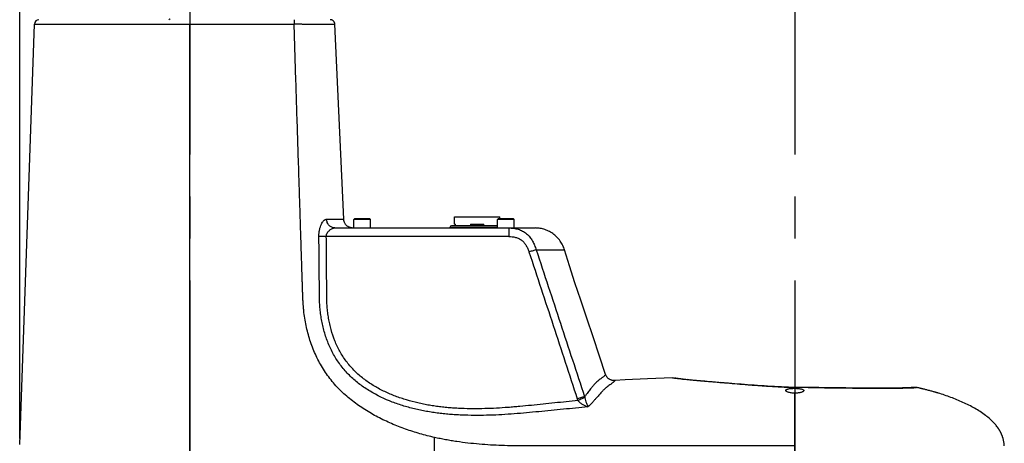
# Model space of a CAD drawing. Header units: millimetres. Extents: x 20 to 4180, y 42 to 2950.
# Tile 13 of 133: x 698 to 1105, y 990 to 1164. Entities that reach past the tile are written whole.
import ezdxf

# ---------------------------------------------------------------- set-up
doc = ezdxf.new("R2010")
doc.units = ezdxf.units.MM
doc.header["$LTSCALE"] = 231.275
doc.linetypes.add('CENTER', pattern=[0.6, 0.375, -0.075, 0.075, -0.075])
doc.layers.get('0').update_dxf_attribs({"linetype": 'CONTINUOUS'})
for name, color, linetype in [('BASE_ASM_PBL1', 7, 'CONTINUOUS'), ('DEFAULT_1', 7, 'CENTER'), ('FRONT_VIEW_VBL0', 7, 'CONTINUOUS'), ('SCREW_ASM_PBL3', 7, 'CONTINUOUS'), ('TOP_ASM_PBL2', 7, 'CONTINUOUS')]:
    doc.layers.add(name, color=color, linetype=linetype)
doc.styles.get("Standard").update_dxf_attribs({"font": 'malgun.ttf'})
doc.dimstyles.new('DIMSTYLE_2', dxfattribs={"dimtxt": 20, "dimasz": 7.5, "dimexe": 1, "dimexo": 0.5, "dimgap": 1, "dimtad": 1, "dimlfac": 0.8, "dimdsep": 46, "dimtxsty": 'Standard', "dimblk": '_FILLED', "dimblk1": '_FILLED', "dimblk2": '_FILLED', "dimcen": 0.09, "dimclrt": 134, "dimazin": 2, "dimtp": 0.8, "dimtm": 0.8, "dimtfac": 1, "dimtofl": 0, "dimtmove": 0, "dimatfit": 3, "dimldrblk": '_FILLED', "dimfxl": 1, "dimtolj": 1, "dimarcsym": 0})

# ---------------------------------------------------------------- blocks, each defined once
blk = doc.blocks.new('_FILLED')
at = {"color": 0, "linetype": 'ByBlock'}
blk.add_solid([(0, 0), (-1, 0.2), (-1, -0.2)], dxfattribs=at)
blk = doc.blocks.new('*D19')
at = {"color": 134, "transparency": 16777216}
for p, q in [((697.99, 967.45), (697.99, 1515.58)), ((1746.42, 555.2), (1746.42, 1515.58)), ((697.99, 1510.58), (1222.21, 1510.58)), ((1746.42, 1510.58), (1222.21, 1510.58))]:
    blk.add_line(p, q, dxfattribs=at)
at = {"color": 134, "transparency": 16777216, "xscale": 7.5, "yscale": 7.5, "zscale": 7.5, "rotation": 180}
blk.add_blockref('_FILLED', (697.99, 1510.58), dxfattribs=at)
at = {"color": 134, "transparency": 16777216, "xscale": 7.5, "yscale": 7.5, "zscale": 7.5}
blk.add_blockref('_FILLED', (1746.42, 1510.58), dxfattribs=at)
at = {"color": 134, "transparency": 16777216, "insert": (1222.21, 1535.58), "char_height": 20, "width": 82.7407, "attachment_point": 2, "line_spacing_factor": 0.9}
blk.add_mtext('838.74', dxfattribs=at)
blk = doc.blocks.new('TOP_ASM_PBL2', base_point=(1005.332, 797.455))
at = {"layer": 'TOP_ASM_PBL2', "color": 7}
for p, q in [((697.994, 964.955), (704.055, 1138.52)), ((704.055, 1138.52), (768.295, 1138.52)), ((768.295, 843.705), (768.295, 1138.52)), ((831.926, 1057.908), (828.225, 1138.541)), ((836.42, 1058.08), (836.108, 1057.767)), ((842.67, 1058.08), (836.42, 1058.08)), ((842.67, 1058.08), (842.983, 1057.767)), ((877.663, 1055.954), (877.663, 1058.953)), ((877.663, 1058.953), (896.428, 1058.953)), ((895.795, 1058.08), (895.483, 1057.767)), ((902.045, 1058.08), (895.795, 1058.08)), ((896.428, 1058.08), (896.428, 1058.953)), ((902.045, 1058.08), (902.358, 1057.767)), ((824.819, 1057.926), (825.671, 1057.928)), ((824.819, 1057.926), (831.926, 1057.908)), ((825.671, 1057.928), (826.424, 1057.929)), ((826.424, 1057.929), (827.317, 1057.93)), ((827.317, 1057.93), (828.409, 1057.929)), ((828.3, 1054.33), (911.122, 1054.33)), ((828.409, 1057.929), (829.192, 1057.928)), ((829.192, 1057.928), (829.731, 1057.926)), ((829.731, 1057.926), (830.189, 1057.923)), ((830.189, 1057.923), (830.617, 1057.919)), ((831.918, 1057.908), (831.926, 1057.908)), ((835.42, 1054.33), (835.443, 1054.337)), ((835.45, 1054.33), (835.443, 1054.337)), ((836.108, 1054.33), (836.108, 1057.767)), ((842.983, 1057.767), (836.108, 1057.767)), ((842.983, 1054.33), (842.983, 1057.767)), ((875.79, 1054.571), (875.79, 1054.33)), ((895.483, 1054.571), (875.79, 1054.571)), ((895.483, 1055.206), (876.425, 1055.206)), ((877.663, 1055.954), (878.096, 1055.954)), ((877.981, 1055.954), (877.981, 1055.206)), ((878.096, 1055.206), (878.096, 1055.954)), ((884.231, 1055.954), (884.231, 1055.206)), ((884.231, 1055.954), (889.86, 1055.954)), ((889.86, 1055.206), (889.86, 1055.954)), ((895.483, 1054.33), (895.483, 1057.767)), ((902.358, 1057.767), (895.483, 1057.767)), ((900.146, 1054.33), (900.147, 1054.33)), ((902.358, 1054.33), (902.358, 1057.767)), ((900.133, 1050.796), (824.707, 1050.796)), ((911.439, 1045.309), (923.157, 1045.309)), ((968.914, 992.298), (968.87, 992.306)), ((968.873, 992.305), (968.875, 992.305)), ((969.026, 992.279), (968.899, 992.301)), ((969.158, 992.258), (968.995, 992.284)), ((969.329, 992.232), (969.116, 992.265)), ((969.538, 992.202), (969.279, 992.24)), ((969.788, 992.166), (969.487, 992.209)), ((970.083, 992.127), (969.74, 992.173)), ((970.423, 992.083), (970.033, 992.133)), ((970.806, 992.035), (970.367, 992.09)), ((971.229, 991.984), (970.742, 992.043)), ((971.692, 991.929), (971.159, 991.992)), ((972.195, 991.872), (971.618, 991.938)), ((972.738, 991.813), (972.119, 991.881)), ((973.322, 991.75), (972.66, 991.821)), ((973.948, 991.685), (973.24, 991.759)), ((974.612, 991.618), (973.859, 991.694)), ((975.314, 991.548), (974.517, 991.627)), ((976.052, 991.476), (975.215, 991.558)), ((976.826, 991.403), (975.952, 991.486)), ((977.635, 991.328), (976.728, 991.413)), ((978.478, 991.252), (977.54, 991.337)), ((979.353, 991.174), (978.386, 991.26)), ((980.26, 991.094), (979.261, 991.182)), ((981.198, 991.014), (980.26, 991.094)), ((983.165, 990.847), (982.065, 990.94)), ((984.196, 990.761), (983.064, 990.856)), ((986.261, 990.588), (984.096, 990.769)), ((989.743, 990.299), (984.196, 990.761)), ((990.961, 990.198), (987.484, 990.487)), ((992.288, 990.089), (989.832, 990.292)), ((993.551, 989.986), (992.204, 990.096)), ((998.805, 989.572), (997.392, 989.68)), ((1000.164, 989.47), (998.738, 989.577)), ((1001.536, 989.37), (1000.101, 989.475)), ((1002.916, 989.274), (1001.478, 989.375)), ((1004.297, 989.18), (1002.861, 989.277)), ((1005.683, 989.091), (1004.247, 989.184)), ((1007.082, 989.006), (1005.638, 989.094)), ((1008.502, 988.923), (1007.041, 989.008)), ((1009.914, 988.842), (1008.466, 988.925)), ((1009.944, 988.84), (1008.502, 988.923)), ((1017.029, 988.522), (1015.682, 988.549)), ((1018.295, 988.12), (1018.295, 988.516)), ((1018.295, 893.705), (1018.295, 986.123)), ((1050.861, 988.194), (1049.521, 988.198)), ((1052.076, 988.192), (1050.861, 988.194)), ((1053.185, 988.191), (1052.076, 988.192)), ((1054.204, 988.192), (1053.185, 988.191)), ((1055.141, 988.193), (1054.204, 988.192)), ((1056.002, 988.195), (1055.141, 988.193)), ((1056.792, 988.198), (1056.002, 988.195)), ((1057.516, 988.202), (1056.792, 988.198)), ((1058.181, 988.206), (1057.516, 988.202)), ((1058.793, 988.21), (1058.181, 988.206)), ((1059.359, 988.214), (1058.793, 988.21)), ((1059.886, 988.219), (1059.359, 988.214)), ((1060.601, 988.227), (1059.886, 988.219)), ((1061.201, 988.234), (1060.601, 988.227)), ((1061.737, 988.241), (1061.201, 988.234)), ((1062.293, 988.25), (1061.737, 988.241)), ((1062.783, 988.258), (1062.293, 988.25)), ((1063.223, 988.267), (1062.783, 988.258)), ((1063.621, 988.275), (1063.223, 988.267)), ((1063.983, 988.283), (1063.621, 988.275)), ((1064.377, 988.293), (1063.983, 988.283)), ((1064.731, 988.303), (1064.377, 988.293)), ((1065.048, 988.313), (1064.731, 988.303)), ((1065.329, 988.322), (1065.048, 988.313)), ((1065.532, 988.33), (1065.329, 988.322)), ((1065.676, 988.336), (1065.532, 988.33)), ((1065.773, 988.341), (1065.676, 988.336)), ((1065.862, 988.346), (1065.773, 988.341)), ((1065.943, 988.35), (1065.862, 988.346)), ((1066.017, 988.355), (1065.943, 988.35)), ((1066.084, 988.36), (1066.017, 988.355)), ((1066.144, 988.364), (1066.084, 988.36)), ((1066.18, 988.367), (1066.144, 988.364)), ((1066.216, 988.37), (1066.18, 988.367)), ((1066.265, 988.375), (1066.216, 988.37)), ((1066.312, 988.379), (1066.265, 988.375)), ((1066.355, 988.384), (1066.312, 988.379)), ((1066.395, 988.388), (1066.355, 988.384)), ((1066.433, 988.392), (1066.395, 988.388)), ((1066.468, 988.397), (1066.433, 988.392)), ((1066.5, 988.401), (1066.468, 988.397)), ((1066.531, 988.405), (1066.5, 988.401)), ((1066.559, 988.409), (1066.531, 988.405)), ((1066.596, 988.414), (1066.559, 988.409)), ((1066.816, 988.447), (1066.596, 988.414)), ((1066.871, 988.455), (1066.816, 988.447)), ((1066.911, 988.46), (1066.871, 988.455)), ((1066.954, 988.466), (1066.911, 988.46)), ((1067, 988.472), (1066.954, 988.466)), ((1067.048, 988.478), (1067, 988.472)), ((1067.098, 988.483), (1067.048, 988.478)), ((1067.147, 988.488), (1067.098, 988.483)), ((1067.195, 988.493), (1067.147, 988.488)), ((1067.243, 988.498), (1067.195, 988.493)), ((1067.291, 988.502), (1067.243, 988.498)), ((1067.34, 988.505), (1067.291, 988.502)), ((1067.389, 988.509), (1067.34, 988.505)), ((1067.438, 988.512), (1067.389, 988.509)), ((1067.667, 988.52), (1067.617, 988.519)), ((1067.716, 988.521), (1067.667, 988.52)), ((1067.763, 988.521), (1067.716, 988.521)), ((1067.81, 988.521), (1067.763, 988.521)), ((1067.854, 988.52), (1067.81, 988.521)), ((1067.898, 988.519), (1067.854, 988.52)), ((1067.94, 988.518), (1067.898, 988.519)), ((1067.981, 988.516), (1067.94, 988.518)), ((1068.02, 988.515), (1067.981, 988.516)), ((1068.057, 988.513), (1068.02, 988.515)), ((1068.093, 988.511), (1068.057, 988.513)), ((1068.129, 988.509), (1068.093, 988.511)), ((1068.164, 988.506), (1068.129, 988.509)), ((1068.198, 988.504), (1068.164, 988.506)), ((1068.232, 988.501), (1068.198, 988.504)), ((1068.264, 988.498), (1068.232, 988.501)), ((1068.297, 988.495), (1068.264, 988.498)), ((1068.328, 988.492), (1068.297, 988.495)), ((1068.358, 988.489), (1068.328, 988.492)), ((1068.387, 988.486), (1068.358, 988.489)), ((1068.416, 988.482), (1068.387, 988.486)), ((1068.443, 988.479), (1068.416, 988.482)), ((1068.467, 988.476), (1068.443, 988.479)), ((1068.5, 988.472), (1068.467, 988.476)), ((1068.528, 988.468), (1068.5, 988.472)), ((1068.534, 988.467), (1068.528, 988.468)), ((1097.342, 976.798), (1097.175, 976.926)), ((1097.509, 976.668), (1097.342, 976.798)), ((1097.678, 976.534), (1097.509, 976.668)), ((1102.131, 971.988), (1102.067, 972.076)), ((1102.188, 971.909), (1102.131, 971.988)), ((869.433, 936.136), (869.433, 967.835)), ((1104.156, 968.186), (1104.117, 968.299)), ((1104.185, 968.103), (1104.156, 968.186))]:
    blk.add_line(p, q, dxfattribs=at)
for points in [[(828.225, 1138.541), (828.219, 1138.624), (828.204, 1138.749), (828.18, 1138.873), (828.148, 1138.995), (828.107, 1139.114), (828.059, 1139.231), (828.003, 1139.344), (827.939, 1139.453), (827.869, 1139.557), (827.791, 1139.657), (827.707, 1139.751), (827.617, 1139.839), (827.521, 1139.921), (827.42, 1139.996), (827.314, 1140.065), (827.203, 1140.126), (827.089, 1140.179), (826.971, 1140.225), (826.851, 1140.262), (826.728, 1140.292), (826.604, 1140.313), (826.478, 1140.326), (826.352, 1140.33)], [(830.617, 1057.919), (830.807, 1057.917), (831.831, 1057.909)], [(835.443, 1054.337), (835.274, 1054.351), (835.072, 1054.378), (834.87, 1054.417), (834.67, 1054.466), (834.474, 1054.527), (834.281, 1054.597), (834.093, 1054.679), (833.909, 1054.77), (833.73, 1054.872), (833.558, 1054.983), (833.391, 1055.103), (833.232, 1055.233), (833.08, 1055.371), (832.935, 1055.516), (832.799, 1055.67), (832.671, 1055.831), (832.553, 1055.999), (832.444, 1056.173), (832.344, 1056.352), (832.254, 1056.537), (832.175, 1056.726), (832.106, 1056.92), (832.048, 1057.117), (832.001, 1057.316), (831.964, 1057.519), (831.939, 1057.722), (831.926, 1057.908)], [(835.42, 1054.33), (835.427, 1054.331), (835.433, 1054.332), (835.437, 1054.334), (835.441, 1054.335), (835.443, 1054.337), (835.443, 1054.337)], [(923.157, 1045.309), (923.014, 1045.748), (922.844, 1046.207), (922.65, 1046.668), (922.433, 1047.13), (922.193, 1047.589), (921.932, 1048.045), (921.648, 1048.495), (921.344, 1048.937), (921.019, 1049.369), (920.676, 1049.79), (920.315, 1050.198), (919.938, 1050.59), (919.546, 1050.967), (919.141, 1051.326), (918.723, 1051.666), (918.294, 1051.987), (917.856, 1052.289), (917.409, 1052.57), (916.955, 1052.83), (916.494, 1053.07), (916.027, 1053.288), (915.554, 1053.486), (915.077, 1053.663), (914.596, 1053.819), (914.111, 1053.954), (913.622, 1054.069), (913.129, 1054.162), (912.632, 1054.235), (912.132, 1054.288), (911.629, 1054.319), (911.122, 1054.33)], [(940.129, 993.872), (937.623, 1001.395), (934.957, 1009.371), (932.372, 1017.079), (929.872, 1024.52), (927.482, 1031.703), (925.233, 1038.637), (923.157, 1045.309)], [(943.913, 991.312), (943.726, 991.306), (943.52, 991.309), (943.314, 991.324), (943.109, 991.35), (942.906, 991.388), (942.706, 991.436), (942.508, 991.496), (942.314, 991.566), (942.124, 991.647), (941.939, 991.738), (941.759, 991.839), (941.585, 991.95), (941.418, 992.07), (941.257, 992.2), (941.103, 992.338), (940.958, 992.484), (940.821, 992.638), (940.692, 992.799), (940.572, 992.968), (940.462, 993.142), (940.362, 993.322), (940.272, 993.508), (940.192, 993.698), (940.129, 993.872)], [(967.715, 992.402), (957.456, 992.012), (948.256, 991.563), (943.913, 991.314)], [(982.166, 990.931), (981.098, 991.022), (980.164, 991.103)], [(996.139, 989.778), (994.835, 989.882), (993.47, 989.992)], [(997.463, 989.675), (996.065, 989.784), (994.757, 989.888)], [(1014.281, 988.602), (1012.845, 988.675), (1011.396, 988.757), (1009.914, 988.842)], [(1015.682, 988.549), (1014.266, 988.603), (1012.826, 988.676), (1011.371, 988.758)], [(1018.295, 988.516), (1017.028, 988.522), (1015.672, 988.549)], [(1049.521, 988.198), (1048.014, 988.204), (1047.183, 988.207), (1046.302, 988.212), (1045.371, 988.217), (1044.368, 988.224), (1043.238, 988.231), (1041.967, 988.241), (1040.67, 988.252), (1039.358, 988.263), (1038.024, 988.275), (1036.668, 988.289), (1035.291, 988.303), (1033.892, 988.318), (1032.472, 988.334), (1031.036, 988.353), (1029.603, 988.377), (1028.186, 988.405), (1026.791, 988.435), (1025.415, 988.466), (1024.049, 988.493), (1022.665, 988.513), (1021.225, 988.521), (1019.747, 988.519), (1018.295, 988.516)], [(1067.617, 988.519), (1067.592, 988.518), (1067.566, 988.517), (1067.54, 988.516), (1067.514, 988.515), (1067.489, 988.514), (1067.438, 988.512)], [(1104.117, 968.299), (1104.093, 968.365), (1104.067, 968.437), (1104.039, 968.513), (1104.009, 968.592), (1103.977, 968.674), (1103.944, 968.758), (1103.91, 968.844), (1103.874, 968.931), (1103.837, 969.021), (1103.797, 969.115), (1103.754, 969.212), (1103.708, 969.315), (1103.659, 969.422), (1103.606, 969.534), (1103.55, 969.651), (1103.49, 969.773), (1103.426, 969.899), (1103.357, 970.03), (1103.284, 970.168), (1103.205, 970.312), (1103.122, 970.46), (1103.038, 970.605), (1102.956, 970.743), (1102.877, 970.873), (1102.801, 970.996), (1102.727, 971.112), (1102.657, 971.221), (1102.59, 971.324), (1102.527, 971.42), (1102.466, 971.509), (1102.41, 971.593), (1102.357, 971.67), (1102.308, 971.74), (1102.263, 971.803), (1102.188, 971.909)], [(1104.208, 968.036), (1104.206, 968.04), (1104.185, 968.103)]]:
    blk.add_lwpolyline(points, dxfattribs=at)
for centre, radius, start, end in [((705.929, 1138.455), 1.875, 90, 178), ((876.425, 1054.571), 0.635, 90, 180), ((1067.834, 983.515), 5.002, 77.84076, 81.94947), ((1044.661, 875.955), 115.029, 77.18736, 77.84204), ((935.158, 985.971), 7.075, 198.18447, 204.22468), ((1077.817, 951.526), 31.935, 51.54321, 52.68864)]:
    blk.add_arc(centre, radius, start, end, dxfattribs=at)
for points, knots in [([(768.311, 1140.33), (768.31, 1140.33), (768.309, 1140.326), (768.308, 1140.32), (768.307, 1140.309), (768.305, 1140.286), (768.303, 1140.247), (768.301, 1140.188), (768.299, 1140.113), (768.297, 1140.023), (768.295, 1139.918), (768.292, 1139.752), (768.29, 1139.517), (768.288, 1139.208), (768.289, 1138.872), (768.288, 1138.639), (768.295, 1138.52)], [0, 0, 0, 0, 0.0014056, 0.0050563, 0.0110505, 0.0193919, 0.0430541, 0.0758453, 0.11747, 0.1675482, 0.2256203, 0.2911531, 0.4421257, 0.6149224, 0.8031957, 1, 1, 1, 1]), ([(811.457, 1140.33), (811.454, 1140.33), (811.447, 1140.315), (811.442, 1140.291), (811.435, 1140.247), (811.429, 1140.188), (811.423, 1140.113), (811.414, 1139.983), (811.405, 1139.786), (811.396, 1139.516), (811.392, 1139.265), (811.39, 1139.047), (811.39, 1138.814), (811.397, 1138.637), (811.387, 1138.519)], [0, 0, 0, 0, 0.0062412, 0.0210016, 0.0448763, 0.0777752, 0.1194403, 0.1695088, 0.2929762, 0.4436795, 0.6160784, 0.7084597, 0.8038403, 1, 1, 1, 1]), ([(768.295, 1138.52), (771.887, 1138.52), (786.254, 1138.52), (800.621, 1138.52), (811.396, 1138.522)], [0, 0, 0, 0, 0.2500189, 1, 1, 1, 1]), ([(811.396, 1138.52), (811.487, 1138.53), (811.621, 1138.559), (811.801, 1138.586), (811.937, 1138.603), (812.073, 1138.616), (812.253, 1138.624), (812.477, 1138.626), (812.743, 1138.618), (813.092, 1138.604), (813.521, 1138.581), (814.023, 1138.563), (814.505, 1138.558), (814.966, 1138.554), (815.538, 1138.546), (816.204, 1138.539), (816.951, 1138.539), (817.634, 1138.54), (818.438, 1138.541), (819.335, 1138.543), (820.56, 1138.545), (821.85, 1138.546), (823.181, 1138.547), (824.269, 1138.546), (825.156, 1138.546), (825.867, 1138.545), (826.432, 1138.544), (826.888, 1138.543), (827.267, 1138.542), (827.545, 1138.542), (827.739, 1138.541), (827.862, 1138.541), (827.967, 1138.541), (828.056, 1138.541), (828.126, 1138.541), (828.172, 1138.541), (828.2, 1138.541), (828.213, 1138.541), (828.221, 1138.54), (828.224, 1138.541), (828.225, 1138.541)], [0, 0, 0, 0, 0.0162617, 0.0243936, 0.032519, 0.0406147, 0.0486702, 0.0646375, 0.0804543, 0.0961351, 0.1269723, 0.15688, 0.1856139, 0.2129919, 0.2389806, 0.2874192, 0.3316852, 0.372113, 0.4091384, 0.4749042, 0.5320029, 0.6273464, 0.7048482, 0.7690658, 0.821289, 0.8628551, 0.8956415, 0.9219265, 0.9441324, 0.9632042, 0.9714401, 0.9787376, 0.9850437, 0.9903075, 0.994482, 0.997517, 0.9985941, 0.9993715, 0.9998421, 1, 1, 1, 1]), ([(869.433, 967.835), (868.42, 968.06), (866.402, 968.547), (863.398, 969.365), (860.418, 970.269), (856.483, 971.595), (852.613, 973.107), (848.831, 974.819), (845.112, 976.666), (841.504, 978.732), (838.045, 981.029), (835.536, 982.875), (833.124, 984.848), (830.825, 986.951), (828.658, 989.19), (826.636, 991.562), (824.771, 994.059), (822.502, 997.539), (820.562, 1001.223), (818.967, 1005.059), (817.93, 1007.998), (817.058, 1010.99), (816.352, 1014.026), (815.787, 1017.091), (815.437, 1019.665), (815.242, 1021.733), (815.133, 1023.287), (815.052, 1024.843), (814.988, 1026.4), (814.932, 1027.957), (814.883, 1029.514), (814.835, 1031.071), (814.768, 1033.148), (814.685, 1035.743), (814.553, 1039.896), (814.386, 1045.087), (814.187, 1051.316), (813.988, 1057.545), (813.788, 1063.774), (813.589, 1070.003), (813.323, 1078.308), (812.991, 1088.69), (812.592, 1101.148), (812.193, 1113.606), (811.795, 1126.064), (811.529, 1134.369), (811.396, 1138.522)], [0, 0, 0, 0, 0.0156154, 0.0312313, 0.0468473, 0.0624637, 0.0936933, 0.1093107, 0.1249285, 0.1561583, 0.171777, 0.1873959, 0.2030151, 0.2186343, 0.2342538, 0.2498735, 0.2654938, 0.2811147, 0.3123441, 0.3279673, 0.3435912, 0.3592156, 0.3748411, 0.3904673, 0.4060939, 0.413908, 0.4217223, 0.4295366, 0.4373511, 0.4451657, 0.4529802, 0.4607948, 0.4686093, 0.4842385, 0.4998676, 0.5311258, 0.5623841, 0.5936423, 0.6249006, 0.6561589, 0.6874171, 0.7499337, 0.8124502, 0.8749668, 0.9374834, 1, 1, 1, 1]), ([(821.642, 1050.852), (821.639, 1051.087), (821.647, 1051.554), (821.696, 1052.248), (821.784, 1052.925), (821.947, 1053.783), (822.221, 1054.778), (822.652, 1055.838), (823.079, 1056.598), (823.449, 1057.092), (823.72, 1057.388), (823.994, 1057.623), (824.269, 1057.795), (824.544, 1057.9), (824.73, 1057.926), (824.819, 1057.926)], [0, 0, 0, 0, 0.0852793, 0.1696151, 0.2524558, 0.3332621, 0.4867538, 0.6262755, 0.7482657, 0.8018801, 0.8503526, 0.8938205, 0.9326417, 0.9676083, 1, 1, 1, 1]), ([(824.707, 1050.796), (824.701, 1051.075), (824.777, 1051.627), (825.112, 1052.358), (825.568, 1052.963), (826.084, 1053.451), (826.63, 1053.832), (827.345, 1054.192), (827.927, 1054.33), (828.3, 1054.33)], [0, 0, 0, 0, 0.1525369, 0.2978269, 0.4346422, 0.5632348, 0.6838024, 0.7964718, 1, 1, 1, 1]), ([(828.3, 1054.33), (828.078, 1054.33), (827.631, 1054.376), (826.988, 1054.581), (826.394, 1054.914), (825.692, 1055.513), (825.04, 1056.514), (824.837, 1057.453), (824.819, 1057.926)], [0, 0, 0, 0, 0.1208153, 0.2423086, 0.36505, 0.4894157, 0.7421941, 1, 1, 1, 1]), ([(900.132, 1054.33), (900.133, 1054.33), (900.135, 1054.327), (900.136, 1054.325), (900.136, 1054.324)], [0, 0, 0, 0, 0.6457397, 1, 1, 1, 1]), ([(900.136, 1054.324), (900.137, 1054.32), (900.136, 1054.308), (900.137, 1054.287), (900.137, 1054.258), (900.137, 1054.205), (900.137, 1054.119), (900.136, 1053.994), (900.136, 1053.841), (900.135, 1053.585), (900.134, 1053.205), (900.134, 1052.687), (900.133, 1052.099), (900.133, 1051.461), (900.133, 1051.021), (900.133, 1050.796)], [0, 0, 0, 0, 0.0038012, 0.0097933, 0.0179659, 0.0283017, 0.0553736, 0.0907848, 0.1342418, 0.1853842, 0.3089688, 0.4574486, 0.62591, 0.8087777, 1, 1, 1, 1]), ([(900.147, 1054.33), (900.804, 1054.33), (902.117, 1054.255), (904.047, 1053.854), (905.871, 1053.116), (907.506, 1052.023), (908.879, 1050.614), (909.967, 1048.97), (910.801, 1047.181), (911.237, 1045.937), (911.439, 1045.309)], [0, 0, 0, 0, 0.1255186, 0.2505208, 0.374999, 0.4992069, 0.6235931, 0.7484887, 0.8739817, 1, 1, 1, 1]), ([(932.832, 980.442), (929.444, 980.123), (924.365, 979.63), (917.594, 978.966), (910.821, 978.309), (904.048, 977.659), (897.258, 977.21), (892.159, 976.984), (887.056, 976.898), (882.804, 976.96), (879.404, 977.101), (876.858, 977.257), (874.738, 977.432), (873.045, 977.594), (871.354, 977.78), (869.247, 978.066), (866.727, 978.469), (864.22, 978.941), (860.896, 979.667), (856.784, 980.762), (850.346, 982.952), (844.165, 985.879), (838.512, 989.672), (834.62, 992.984), (831.187, 996.77), (828.28, 1000.973), (825.933, 1005.51), (824.441, 1009.496), (823.515, 1012.766), (822.949, 1015.252), (822.507, 1017.762), (822.178, 1020.29), (821.999, 1022.406), (821.915, 1024.103), (821.877, 1025.377), (821.856, 1026.65), (821.84, 1028.349), (821.837, 1030.472), (821.825, 1033.019), (821.797, 1036.416), (821.762, 1040.662), (821.707, 1045.757), (821.665, 1049.154), (821.642, 1050.852)], [0, 0, 0, 0, 0.0625459, 0.0938188, 0.1250916, 0.1876364, 0.2189091, 0.2501814, 0.2814532, 0.3127245, 0.3283606, 0.3439965, 0.3596325, 0.3674505, 0.3752685, 0.390904, 0.4065395, 0.4221748, 0.4378101, 0.4690756, 0.5003385, 0.5627916, 0.5940387, 0.6252771, 0.6565082, 0.6877352, 0.7189594, 0.7501819, 0.7657984, 0.7814142, 0.7970295, 0.8126443, 0.8282589, 0.8360665, 0.8438737, 0.8516803, 0.8594866, 0.8750992, 0.8907113, 0.9063238, 0.9375488, 0.9687743, 1, 1, 1, 1]), ([(824.707, 1050.796), (824.132, 1050.789), (823.309, 1050.79), (822.287, 1050.816), (821.841, 1050.838), (821.642, 1050.852)], [0, 0, 0, 0, 0.5630716, 0.8043607, 1, 1, 1, 1]), ([(928.706, 983.068), (927.103, 982.905), (923.896, 982.576), (919.087, 982.079), (914.278, 981.582), (909.469, 981.084), (905.46, 980.688), (902.249, 980.404), (899.036, 980.151), (895.015, 979.894), (890.184, 979.7), (885.349, 979.643), (881.32, 979.729), (878.503, 979.867), (876.895, 979.972), (875.689, 980.063), (874.485, 980.166), (873.282, 980.279), (872.08, 980.411), (870.481, 980.612), (868.488, 980.904), (866.105, 981.315), (863.735, 981.792), (860.596, 982.52), (856.715, 983.61), (852.159, 985.235), (847.743, 987.211), (843.521, 989.573), (839.562, 992.356), (835.96, 995.591), (832.826, 999.282), (830.215, 1003.358), (828.15, 1007.732), (826.871, 1011.554), (826.098, 1014.679), (825.638, 1017.049), (825.289, 1019.437), (825.086, 1021.439), (824.98, 1023.044), (824.911, 1024.652), (824.877, 1026.663), (824.868, 1029.076), (824.867, 1031.49), (824.854, 1033.903), (824.833, 1037.121), (824.805, 1041.143), (824.76, 1045.97), (824.726, 1049.187), (824.707, 1050.796)], [0, 0, 0, 0, 0.0312743, 0.0625485, 0.0938228, 0.125097, 0.1563716, 0.1720088, 0.1876462, 0.2189208, 0.2501952, 0.2814694, 0.3127432, 0.3283808, 0.3361994, 0.3440181, 0.3518369, 0.3596557, 0.3674742, 0.3752929, 0.3909297, 0.4065663, 0.4222026, 0.4378385, 0.4691048, 0.5003677, 0.5316256, 0.562877, 0.5941198, 0.6253514, 0.6565736, 0.6877904, 0.7190044, 0.7502173, 0.765829, 0.7814404, 0.7970516, 0.8126625, 0.8204684, 0.8282742, 0.8438856, 0.859497, 0.8751084, 0.8907199, 0.9063313, 0.9375542, 0.9687771, 1, 1, 1, 1]), ([(900.133, 1050.796), (900.609, 1050.796), (901.562, 1050.751), (902.972, 1050.497), (904.321, 1050.006), (905.539, 1049.243), (906.557, 1048.23), (907.36, 1047.043), (907.985, 1045.758), (908.316, 1044.865), (908.467, 1044.414)], [0, 0, 0, 0, 0.1251537, 0.2502524, 0.3752616, 0.5001801, 0.6250769, 0.7500141, 0.874995, 1, 1, 1, 1]), ([(911.439, 1045.309), (911.248, 1045.263), (910.819, 1045.148), (909.826, 1044.858), (909.027, 1044.601), (908.467, 1044.414)], [0, 0, 0, 0, 0.1894397, 0.4292766, 1, 1, 1, 1]), ([(908.467, 1044.414), (910.158, 1039.369), (913.498, 1029.264), (918.467, 1014.093), (923.448, 998.927), (926.773, 988.817), (928.436, 983.763)], [0, 0, 0, 0, 0.2500005, 0.5000002, 0.7500001, 1, 1, 1, 1]), ([(911.438, 1045.309), (913.116, 1040.258), (916.456, 1030.15), (923.117, 1009.928), (928.118, 994.762), (931.454, 984.651)], [0, 0, 0, 0, 0.2499728, 0.4999851, 1, 1, 1, 1]), ([(940.129, 993.872), (940.129, 993.873), (940.126, 993.866), (940.123, 993.863), (940.116, 993.849), (940.107, 993.833), (940.095, 993.812), (940.074, 993.776), (940.039, 993.723), (939.987, 993.651), (939.92, 993.569), (939.84, 993.476), (939.744, 993.374), (939.633, 993.263), (939.455, 993.095), (939.188, 992.865), (938.809, 992.568), (938.35, 992.235), (937.808, 991.851), (937.184, 991.379), (936.479, 990.777), (935.694, 990.001), (934.822, 989.012), (933.844, 987.782), (932.72, 986.294), (931.903, 985.225), (931.454, 984.651)], [0, 0, 0, 0, 0.0002106, 0.0008561, 0.0019273, 0.0034148, 0.0053076, 0.007587, 0.0132285, 0.0202144, 0.0285215, 0.0381592, 0.0491353, 0.0614591, 0.0751518, 0.1068009, 0.144433, 0.18859, 0.2402405, 0.3009465, 0.3727915, 0.4583705, 0.5607346, 0.6830984, 0.8284397, 1, 1, 1, 1]), ([(943.913, 991.312), (943.912, 991.312), (943.911, 991.307), (943.905, 991.299), (943.898, 991.285), (943.887, 991.266), (943.873, 991.242), (943.848, 991.202), (943.806, 991.143), (943.744, 991.063), (943.665, 990.972), (943.57, 990.869), (943.457, 990.756), (943.326, 990.633), (943.115, 990.448), (942.799, 990.194), (942.35, 989.866), (941.806, 989.493), (941.162, 989.045), (940.418, 988.471), (939.572, 987.723), (938.616, 986.752), (937.753, 985.779), (936.975, 984.878), (936.312, 984.106), (935.581, 983.271), (934.439, 982.018), (933.504, 981.074), (932.831, 980.441)], [0, 0, 0, 0, 0.0002197, 0.0008463, 0.0018695, 0.003279, 0.0050616, 0.0071962, 0.0124413, 0.018934, 0.026674, 0.0356628, 0.0459077, 0.0574257, 0.0702459, 0.0999535, 0.1354037, 0.1773216, 0.2270422, 0.2864592, 0.3579419, 0.4443418, 0.5486238, 0.6083724, 0.6735639, 0.7445142, 0.8220096, 1, 1, 1, 1]), ([(1018.295, 988.404), (1017.882, 988.404), (1017.054, 988.406), (1015.401, 988.438), (1013.343, 988.535), (1010.885, 988.683), (1008.445, 988.826), (1006.03, 988.971), (1003.646, 989.131), (1001.298, 989.3), (998.257, 989.531), (994.587, 989.829), (990.362, 990.186), (986.401, 990.525), (982.739, 990.835), (979.409, 991.12), (976.858, 991.35), (975.011, 991.527), (973.779, 991.65), (972.655, 991.766), (971.64, 991.876), (970.739, 991.979), (969.953, 992.074), (969.372, 992.149), (968.966, 992.204), (968.706, 992.241), (968.476, 992.275), (968.277, 992.305), (968.109, 992.332), (967.987, 992.352), (967.905, 992.367), (967.856, 992.375), (967.813, 992.383), (967.779, 992.39), (967.752, 992.395), (967.734, 992.398), (967.724, 992.401), (967.719, 992.401), (967.717, 992.402), (967.715, 992.402), (967.715, 992.402)], [0, 0, 0, 0, 0.0244658, 0.0489145, 0.0976972, 0.1462484, 0.1944549, 0.2421682, 0.2892786, 0.3356799, 0.3812614, 0.4695479, 0.5533294, 0.6318772, 0.7045137, 0.7705974, 0.8294172, 0.8558812, 0.880288, 0.9025805, 0.9226969, 0.9405841, 0.9561941, 0.9694838, 0.9752462, 0.980415, 0.9849865, 0.9889571, 0.9923235, 0.9950824, 0.9962333, 0.9972315, 0.9980768, 0.9987687, 0.9993072, 0.999692, 0.9998267, 0.999923, 0.9999807, 1, 1, 1, 1]), ([(1014.545, 987.248), (1014.545, 987.28), (1014.558, 987.348), (1014.615, 987.441), (1014.705, 987.529), (1014.884, 987.647), (1015.194, 987.774), (1015.654, 987.895), (1016.217, 987.992), (1017.107, 988.091), (1017.811, 988.12), (1018.295, 988.12)], [0, 0, 0, 0, 0.02389, 0.0500679, 0.0807527, 0.1172784, 0.2100054, 0.3295125, 0.4733857, 0.6371683, 1, 1, 1, 1]), ([(1018.295, 986.123), (1018.046, 986.123), (1017.558, 986.138), (1016.852, 986.207), (1016.207, 986.319), (1015.646, 986.467), (1015.188, 986.638), (1014.882, 986.803), (1014.706, 986.945), (1014.616, 987.044), (1014.559, 987.145), (1014.545, 987.215), (1014.545, 987.248)], [0, 0, 0, 0, 0.1827047, 0.3581941, 0.519995, 0.662865, 0.7829761, 0.8780688, 0.9162081, 0.948488, 0.9758393, 1, 1, 1, 1]), ([(1068.887, 988.404), (1068.887, 988.404), (1068.885, 988.405), (1068.883, 988.404), (1068.878, 988.405), (1068.868, 988.406), (1068.85, 988.408), (1068.823, 988.409), (1068.789, 988.409), (1068.747, 988.407), (1068.698, 988.402), (1068.617, 988.391), (1068.498, 988.372), (1068.333, 988.345), (1068.138, 988.317), (1067.912, 988.289), (1067.656, 988.263), (1067.256, 988.232), (1066.681, 988.204), (1065.904, 988.178), (1065.012, 988.154), (1064.007, 988.132), (1062.893, 988.113), (1061.67, 988.096), (1060.343, 988.082), (1058.914, 988.071), (1056.817, 988.061), (1053.969, 988.056), (1050.301, 988.063), (1046.324, 988.082), (1042.077, 988.113), (1038.387, 988.148), (1035.332, 988.18), (1032.975, 988.207), (1030.582, 988.24), (1028.16, 988.29), (1025.715, 988.348), (1023.665, 988.392), (1022.018, 988.408), (1020.364, 988.41), (1019.123, 988.404), (1018.295, 988.404)], [0, 0, 0, 0, 0.000019, 0.0000767, 0.0001725, 0.0003064, 0.0006868, 0.0012163, 0.0018942, 0.002721, 0.0036979, 0.0048265, 0.0075381, 0.0108497, 0.0147541, 0.0192462, 0.0243243, 0.0299865, 0.0430546, 0.0584303, 0.0760749, 0.0959467, 0.1179983, 0.1421768, 0.1684241, 0.1966773, 0.2268681, 0.2927673, 0.365486, 0.4443222, 0.5285144, 0.6172489, 0.6630532, 0.7096688, 0.7569849, 0.804888, 0.8532601, 0.9019811, 0.9264349, 0.9509321, 1, 1, 1, 1]), ([(1018.295, 988.12), (1018.781, 988.12), (1019.487, 988.09), (1020.378, 987.976), (1020.94, 987.864), (1021.4, 987.726), (1021.708, 987.586), (1021.886, 987.459), (1021.976, 987.366), (1022.032, 987.27), (1022.045, 987.201), (1022.045, 987.169)], [0, 0, 0, 0, 0.3611768, 0.5242315, 0.6676557, 0.7872495, 0.8807514, 0.9178756, 0.9491979, 0.9758988, 1, 1, 1, 1]), ([(1022.045, 987.169), (1022.045, 987.136), (1022.032, 987.066), (1021.976, 986.968), (1021.886, 986.872), (1021.708, 986.739), (1021.401, 986.587), (1020.942, 986.433), (1020.38, 986.302), (1019.735, 986.201), (1019.031, 986.138), (1018.544, 986.123), (1018.295, 986.123)], [0, 0, 0, 0, 0.0241542, 0.0511461, 0.0828815, 0.120441, 0.214639, 0.3344868, 0.4776917, 0.6401837, 0.8164813, 1, 1, 1, 1]), ([(1073.92, 987.169), (1073.681, 987.232), (1073.21, 987.357), (1072.523, 987.535), (1071.978, 987.675), (1071.573, 987.778), (1071.299, 987.846), (1071.05, 987.908), (1070.828, 987.963), (1070.636, 988.009), (1070.495, 988.043), (1070.399, 988.066), (1070.34, 988.08), (1070.289, 988.092), (1070.248, 988.102), (1070.219, 988.109), (1070.2, 988.113), (1070.19, 988.115), (1070.182, 988.117), (1070.176, 988.118), (1070.173, 988.12), (1070.17, 988.12), (1070.17, 988.12)], [0, 0, 0, 0, 0.1922766, 0.3778163, 0.5498989, 0.6288275, 0.701949, 0.7685044, 0.8277814, 0.8791281, 0.9219672, 0.9400396, 0.9558091, 0.9692301, 0.9802638, 0.9888786, 0.9922708, 0.9950498, 0.9972134, 0.9987602, 0.9996892, 1, 1, 1, 1]), ([(1077.67, 986.123), (1077.67, 986.123), (1077.668, 986.124), (1077.665, 986.124), (1077.659, 986.127), (1077.651, 986.129), (1077.64, 986.132), (1077.622, 986.138), (1077.593, 986.146), (1077.551, 986.159), (1077.5, 986.174), (1077.441, 986.192), (1077.345, 986.22), (1077.204, 986.262), (1077.011, 986.317), (1076.79, 986.381), (1076.541, 986.452), (1076.268, 986.529), (1075.864, 986.642), (1075.319, 986.792), (1074.633, 986.978), (1074.161, 987.105), (1073.92, 987.169)], [0, 0, 0, 0, 0.0003124, 0.0012543, 0.0028246, 0.0050219, 0.0078441, 0.0112885, 0.020031, 0.0312184, 0.0448118, 0.0607651, 0.0790254, 0.1222255, 0.173875, 0.2333627, 0.3000187, 0.3731277, 0.4519395, 0.6235479, 0.8084314, 1, 1, 1, 1]), ([(1097.175, 976.926), (1096.456, 977.474), (1094.975, 978.509), (1092.659, 979.91), (1090.271, 981.18), (1087.009, 982.731), (1082.821, 984.431), (1079.396, 985.592), (1077.67, 986.123)], [0, 0, 0, 0, 0.1251064, 0.2499357, 0.3746473, 0.4995054, 0.7500151, 1, 1, 1, 1]), ([(931.454, 984.651), (931.263, 984.607), (930.831, 984.495), (929.822, 984.207), (929.008, 983.95), (928.436, 983.763)], [0, 0, 0, 0, 0.1865985, 0.4259179, 1, 1, 1, 1]), ([(931.536, 984.244), (931.352, 984.179), (930.941, 984.022), (929.995, 983.637), (929.237, 983.306), (928.706, 983.068)], [0, 0, 0, 0, 0.1906612, 0.4306202, 1, 1, 1, 1]), ([(928.706, 983.068), (928.985, 982.729), (929.613, 982.128), (930.656, 981.403), (931.731, 980.84), (932.468, 980.555), (932.833, 980.442)], [0, 0, 0, 0, 0.2660768, 0.522883, 0.7680692, 1, 1, 1, 1]), ([(931.454, 984.651), (931.468, 984.549), (931.493, 984.412), (931.527, 984.278), (931.536, 984.244)], [0, 0, 0, 0, 0.7488487, 1, 1, 1, 1]), ([(931.536, 984.244), (931.732, 983.503), (932.128, 982.222), (932.598, 980.965), (932.831, 980.441)], [0, 0, 0, 0, 0.5720033, 1, 1, 1, 1]), ([(1102.067, 972.076), (1101.759, 972.498), (1100.454, 974.132), (1098.905, 975.56), (1097.678, 976.534)], [0, 0, 0, 0, 0.2501905, 1, 1, 1, 1]), ([(1018.295, 964.329), (1017.515, 964.332), (1015.954, 964.33), (1013.613, 964.329), (1011.272, 964.329), (1008.151, 964.329), (1004.25, 964.329), (998.014, 964.329), (990.225, 964.329), (980.891, 964.329), (971.577, 964.329), (962.287, 964.33), (953.013, 964.329), (943.742, 964.33), (936.011, 964.329), (929.819, 964.329), (925.171, 964.329), (920.519, 964.33), (915.864, 964.332), (911.206, 964.328), (907.323, 964.323), (904.215, 964.336), (901.106, 964.374), (897.219, 964.476), (892.557, 964.695), (887.9, 965.03), (883.252, 965.493), (879.391, 965.999), (876.313, 966.483), (874.011, 966.886), (871.717, 967.336), (870.194, 967.667), (869.433, 967.835)], [0, 0, 0, 0, 0.0157033, 0.0314056, 0.0471071, 0.0628075, 0.094201, 0.1255823, 0.1882913, 0.2509017, 0.3133803, 0.3756959, 0.4378265, 0.4999735, 0.5622192, 0.5933763, 0.6245548, 0.655754, 0.686973, 0.7182109, 0.7494669, 0.7651012, 0.7807392, 0.8120259, 0.8433261, 0.8746388, 0.9059632, 0.9372984, 0.9529703, 0.9686446, 0.9843213, 1, 1, 1, 1]), ([(1104.893, 964.329), (1104.882, 964.643), (1104.79, 965.899), (1104.511, 967.141), (1104.208, 968.036)], [0, 0, 0, 0, 0.2495098, 1, 1, 1, 1])]:
    blk.add_open_spline(points, degree=3, knots=knots, dxfattribs=at)
blk = doc.blocks.new('SCREW_ASM_PBL3', base_point=(980.332, 930.705))
at = {"layer": 'SCREW_ASM_PBL3', "color": 7}
blk.add_open_spline([(760.12, 1140.658), (760.071, 1140.631), (759.885, 1140.527), (759.703, 1140.416), (759.571, 1140.33)], degree=3, knots=[0, 0, 0, 0, 0.2613052, 1, 1, 1, 1], dxfattribs=at)
blk = doc.blocks.new('BASE_ASM_PBL1', base_point=(1306.457, 940.705))
at = {"layer": 'BASE_ASM_PBL1', "color": 134}
dim = blk.add_linear_dim(base=(697.994, 1510.58), p1=(1746.42, 554.705), p2=(697.994, 966.955), angle=180, dimstyle='DIMSTYLE_2', dxfattribs=at)
dim.commit()
dim.dimension.update_dxf_attribs({"geometry": '*D19', "text_midpoint": (1222.363, 1510.58), "dimtype": 160})
blk = doc.blocks.new('FRONT_VIEW_VBL0', base_point=(1231.46, 940.7))
at = {"layer": 'BASE_ASM_PBL1'}
blk.add_blockref('BASE_ASM_PBL1', (1306.46, 940.7), dxfattribs=at)
at = {"layer": 'SCREW_ASM_PBL3'}
blk.add_blockref('SCREW_ASM_PBL3', (980.33, 930.7), dxfattribs=at)
at = {"layer": 'TOP_ASM_PBL2'}
blk.add_blockref('TOP_ASM_PBL2', (1005.33, 797.45), dxfattribs=at)

msp = doc.modelspace()

# ---------------------------------------------------------------- linework, layer by layer
at = {"layer": 'DEFAULT_1', "color": 1}
for p, q in [((768.735, 2028.125), (768.735, 465)), ((1018.735, 2028.125), (1018.735, 465))]:
    msp.add_line(p, q, dxfattribs=at)

# ---------------------------------------------------------------- block references
at = {"layer": 'FRONT_VIEW_VBL0'}
msp.add_blockref('FRONT_VIEW_VBL0', (1231.912, 964.875), dxfattribs=at)

doc.saveas('drawing.dxf')
